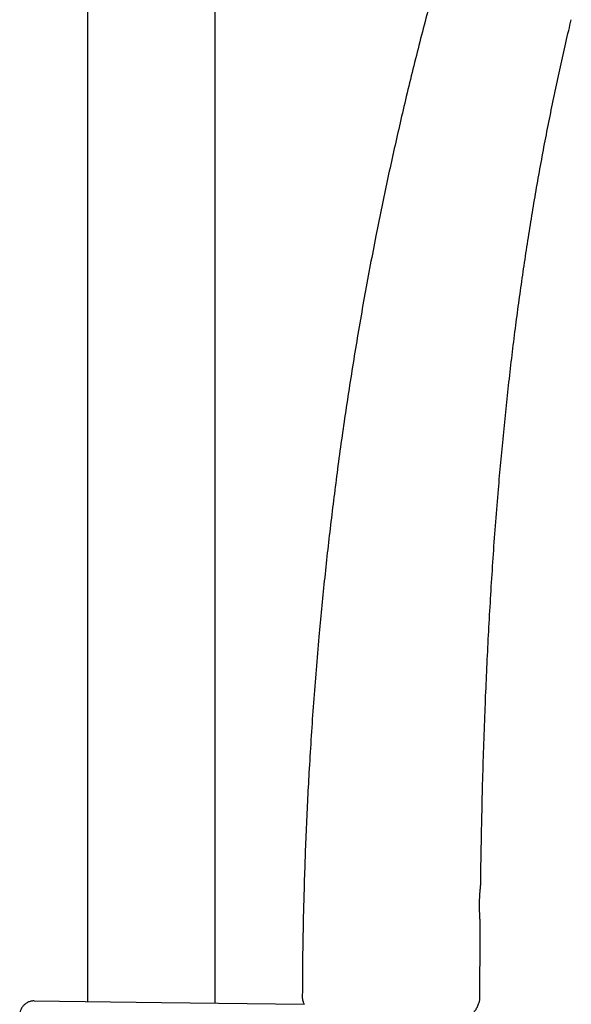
# Model space of a CAD drawing. Header units: millimetres. Extents: x 8 to 1233, y 12 to 1462.
# Tile 123 of 127: x 766 to 843, y 1108 to 1246. Entities that reach past the tile are written whole.
import ezdxf

# ---------------------------------------------------------------- set-up
doc = ezdxf.new("R2010")
doc.units = ezdxf.units.MM

msp = doc.modelspace()

# ---------------------------------------------------------------- linework, layer by layer
at = {"color": 7, "linetype": 'Continuous', "lineweight": 30}
for p, q in [((793.5, 1108.42), (793.5, 1400.61)), ((775.7, 1394.04), (775.7, 1108.63)), ((830.58, 1124.86), (830.58, 1124.86)), ((768.23, 1108.72), (786.01, 1108.51)), ((786.01, 1108.51), (805.91, 1108.27))]:
    msp.add_line(p, q, dxfattribs=at)
for centre, start, end in [((807.07, 1109.15), 179.8192, 202.4555), ((829.07, 1109.08), 341.7264, 359.9347)]:
    msp.add_arc(centre, 1.4, start, end, dxfattribs=at)
for points, knots in [([(825.18, 1253.98), (825.03, 1253.45), (824.52, 1251.67), (823.69, 1248.63), (822.68, 1244.85), (821.71, 1241.07), (820.76, 1237.27), (819.87, 1233.54), (819.02, 1229.88), (818.21, 1226.28), (817.43, 1222.67), (816.67, 1219.06), (815.92, 1215.3), (815.16, 1211.39), (814.41, 1207.33), (813.69, 1203.27), (813.01, 1199.2), (812.35, 1195.13), (811.73, 1191.05), (811.14, 1186.97), (810.59, 1182.95), (810.08, 1178.99), (809.61, 1175.1), (809.16, 1171.21), (808.74, 1167.31), (808.35, 1163.41), (807.96, 1159.28), (807.59, 1154.91), (807.23, 1150.31), (806.91, 1145.71), (806.64, 1141.27), (806.41, 1136.99), (806.21, 1132.89), (806.05, 1128.78), (805.92, 1124.67), (805.81, 1120.57), (805.73, 1116.47), (805.69, 1112.66), (805.68, 1110.23), (805.67, 1109.15)], [0, 0, 0, 0, 0.011266, 0.03791, 0.064563, 0.091227, 0.1179, 0.144582, 0.169748, 0.194921, 0.2201, 0.245287, 0.270479, 0.298602, 0.32673, 0.354864, 0.383002, 0.411144, 0.439288, 0.467434, 0.49558, 0.522327, 0.549072, 0.575815, 0.602555, 0.62929, 0.65602, 0.687515, 0.718999, 0.75047, 0.781927, 0.81, 0.838058, 0.8661, 0.894125, 0.922131, 0.950117, 0.978081, 1, 1, 1, 1]), ([(830.58, 1124.86), (830.59, 1126), (830.63, 1128.81), (830.72, 1133.31), (830.83, 1138.34), (830.98, 1143.38), (831.15, 1148.25), (831.34, 1152.94), (831.55, 1157.47), (831.79, 1161.99), (832.06, 1166.52), (832.35, 1171.04), (832.68, 1175.56), (833.03, 1179.82), (833.38, 1183.82), (833.74, 1187.57), (834.12, 1191.31), (834.52, 1195.05), (834.96, 1198.79), (835.41, 1202.45), (835.89, 1206.03), (836.38, 1209.53), (836.89, 1213.03), (837.44, 1216.52), (838.01, 1220.01), (838.62, 1223.49), (839.25, 1226.96), (839.91, 1230.42), (840.61, 1233.88), (841.33, 1237.31), (842.08, 1240.7), (842.71, 1243.46), (843.11, 1245.09), (843.23, 1245.59)], [0, 0, 0, 0, 0.028149, 0.069492, 0.110876, 0.152294, 0.193738, 0.230969, 0.268212, 0.305461, 0.342712, 0.379962, 0.417206, 0.45444, 0.485392, 0.516334, 0.547263, 0.57818, 0.609081, 0.639967, 0.669072, 0.698162, 0.727236, 0.756293, 0.785334, 0.814357, 0.843364, 0.872354, 0.901329, 0.930287, 0.958714, 0.987128, 1, 1, 1, 1]), ([(830.52, 1119.68), (830.52, 1119.68), (830.52, 1119.68), (830.52, 1119.68), (830.52, 1119.69), (830.52, 1119.7), (830.51, 1119.73), (830.51, 1119.76), (830.51, 1119.81), (830.51, 1119.86), (830.5, 1119.91), (830.5, 1119.98), (830.49, 1120.05), (830.48, 1120.13), (830.48, 1120.22), (830.47, 1120.32), (830.47, 1120.42), (830.46, 1120.53), (830.45, 1120.64), (830.45, 1120.76), (830.44, 1120.89), (830.44, 1121.02), (830.43, 1121.15), (830.43, 1121.29), (830.42, 1121.42), (830.42, 1121.56), (830.42, 1121.71), (830.42, 1121.85), (830.42, 1122), (830.42, 1122.14), (830.42, 1122.29), (830.42, 1122.44), (830.43, 1122.59), (830.43, 1122.74), (830.43, 1122.89), (830.44, 1123.03), (830.45, 1123.17), (830.45, 1123.31), (830.46, 1123.44), (830.47, 1123.57), (830.48, 1123.69), (830.48, 1123.81), (830.49, 1123.93), (830.5, 1124.04), (830.51, 1124.15), (830.52, 1124.24), (830.53, 1124.34), (830.53, 1124.42), (830.54, 1124.5), (830.55, 1124.57), (830.55, 1124.63), (830.56, 1124.69), (830.56, 1124.74), (830.57, 1124.77), (830.57, 1124.8), (830.57, 1124.82), (830.57, 1124.84), (830.57, 1124.84), (830.58, 1124.84), (830.58, 1124.84), (830.58, 1124.85), (830.58, 1124.85), (830.58, 1124.85), (830.58, 1124.86)], [0, 0, 0, 0, 0.0003357, 0.0078495, 0.0212069, 0.0385927, 0.057033, 0.0756484, 0.0942435, 0.1127671, 0.1311942, 0.1494985, 0.1678717, 0.1861883, 0.2046604, 0.2232691, 0.2419875, 0.260782, 0.279614, 0.2984339, 0.3171945, 0.3358568, 0.354386, 0.3727532, 0.3909364, 0.4089764, 0.4270181, 0.44521, 0.4635354, 0.4819734, 0.5004995, 0.5190862, 0.5377044, 0.5563184, 0.5748968, 0.5934148, 0.6118517, 0.6301916, 0.6484296, 0.6666635, 0.6849738, 0.7033844, 0.7218878, 0.7404722, 0.7591224, 0.7778205, 0.7965474, 0.8152811, 0.8340013, 0.8526956, 0.871359, 0.8899985, 0.9086098, 0.9269309, 0.9453109, 0.963808, 0.9824596, 0.9920311, 0.9952587, 0.9974575, 0.9984992, 0.9992791, 1, 1, 1, 1]), ([(830.47, 1109.08), (830.47, 1110.46), (830.48, 1113.52), (830.5, 1117.04), (830.52, 1119.19), (830.52, 1119.66)], [0, 0, 0, 0, 0.392176, 0.865747, 1, 1, 1, 1]), ([(830.52, 1119.66), (830.52, 1119.66), (830.52, 1119.66), (830.52, 1119.67), (830.52, 1119.67), (830.52, 1119.67), (830.52, 1119.68), (830.52, 1119.68), (830.52, 1119.68), (830.52, 1119.69), (830.52, 1119.72), (830.51, 1119.75), (830.51, 1119.78), (830.51, 1119.81), (830.51, 1119.82)], [0, 0, 0, 0, 0.0063486, 0.0124516, 0.0187246, 0.0286361, 0.0504192, 0.0912545, 0.1919456, 0.3617183, 0.5420863, 0.7187395, 0.8939783, 1, 1, 1, 1]), ([(768.23, 1108.72), (768.21, 1108.72), (768.12, 1108.72), (767.96, 1108.71), (767.76, 1108.67), (767.55, 1108.62), (767.35, 1108.53), (767.15, 1108.42), (766.96, 1108.29), (766.8, 1108.14), (766.65, 1107.97), (766.52, 1107.79), (766.41, 1107.59), (766.32, 1107.39), (766.26, 1107.17), (766.22, 1106.95), (766.21, 1106.8), (766.21, 1106.72)], [0, 0, 0, 0, 0.025938, 0.086666, 0.147394, 0.21837, 0.289572, 0.360549, 0.431524, 0.502725, 0.5737, 0.644674, 0.715875, 0.78685, 0.857825, 0.929025, 1, 1, 1, 1]), ([(805.78, 1108.62), (805.8, 1108.56), (805.85, 1108.43), (805.9, 1108.31), (805.92, 1108.25)], [0, 0, 0, 0, 0.489629, 1, 1, 1, 1]), ([(829.6, 1107.26), (829.62, 1107.26), (829.65, 1107.27), (829.71, 1107.3), (829.77, 1107.34), (829.83, 1107.41), (829.9, 1107.49), (829.98, 1107.62), (830.08, 1107.81), (830.19, 1108.05), (830.3, 1108.34), (830.36, 1108.54), (830.4, 1108.64)], [0, 0, 0, 0, 0.0324875, 0.0660714, 0.1144001, 0.1639581, 0.2337636, 0.3036739, 0.4468338, 0.6188031, 0.7912786, 1, 1, 1, 1])]:
    msp.add_open_spline(points, degree=3, knots=knots, dxfattribs=at)

doc.saveas('drawing.dxf')
